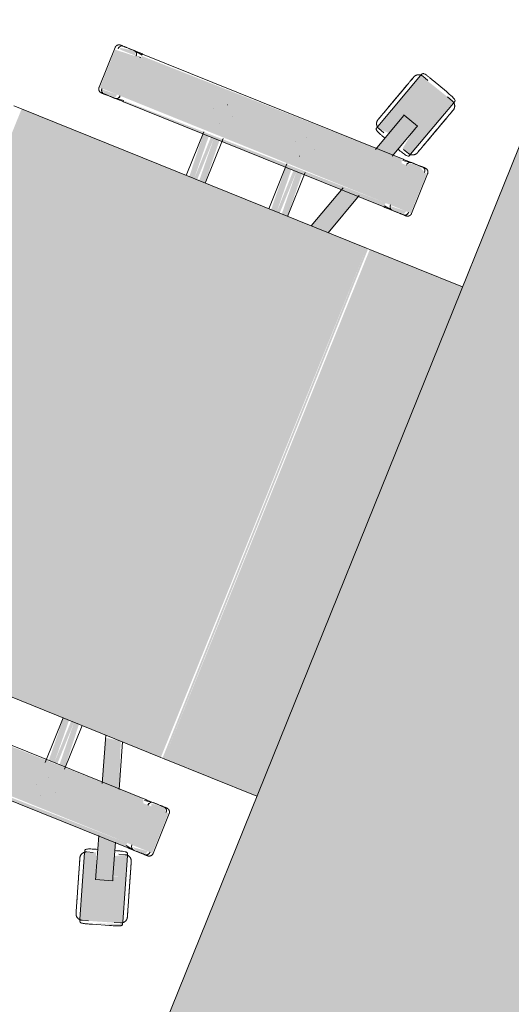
# Model space of a CAD drawing. Header units: millimetres. Extents: x -526411 to -400573, y 47353 to 130199.
# Tile 18 of 256: x -495080 to -494716, y 67428 to 68157. Entities that reach past the tile are written whole.
import ezdxf

# ---------------------------------------------------------------- set-up
doc = ezdxf.new("R2010")
doc.units = ezdxf.units.MM
doc.layers.add('I-FURN', color=30, linetype='Continuous', lineweight=18)

# ---------------------------------------------------------------- blocks, each defined once
blk = doc.blocks.new('80_KA_BT8_bibliotheektafel 8P - Type 1-227600-3e Verdieping - Percelen telling LI')
at = {"layer": 'I-FURN'}
blk.add_hatch(color=122, dxfattribs=at).paths.add_polyline_path([(1.64, 993.8), (5101.64, 993.8), (5101.64, 1893.8), (1.64, 1893.8), (1.64, 1501.89)], flags=0)
blk.add_line((5101.64, 1893.8), (1.64, 1893.8), dxfattribs=at)
blk = doc.blocks.new('82_3B_bureaustoel - directie vierkant - 82_3B_bureaustoel - directie vierkant-V25-3e Verdieping - Percelen telling LI')
at = {"layer": 'I-FURN'}
for points in [[(-203.2, -103.38), (203.2, -103.38), (203.2, 171.84), (-203.2, 171.84), (-203.2, -90.62)], [(239.51, 104), (271.26, 104), (269.78, 124.06), (239.51, 124.06), (239.51, 110.35)], [(-274.44, -104), (-271.26, -104), (-273.51, 104), (-274.44, 102.72), (-274.44, -103.73)], [(-271.26, -104), (-239.51, -104), (-239.51, 104), (-271.26, 104), (-271.26, 77.71)], [(-239.51, -104), (-236.34, -102.72), (-237.93, 104), (-239.51, 104), (-239.51, 90.54)], [(236.34, -104), (239.51, -104), (237.27, 104), (236.34, 102.72), (236.34, -103.73)], [(239.51, -104), (271.26, -104), (271.26, 104), (239.51, 104), (239.51, -49.45)], [(271.26, 104), (271.87, 104.25), (271.26, 107.55)], [(271.26, -104), (274.44, -102.72), (272.85, 104), (271.26, 104), (271.26, -36.63)], [(203.2, 34.13), (236.34, 35.86), (236.34, 40.26), (203.2, 38.03), (203.2, 34.88)], [(203.2, 31.75), (236.34, 31.75), (236.34, 34.13), (203.2, 34.13)], [(203.2, 25.62), (236.34, 27.34), (236.34, 31.75), (203.2, 30.11), (203.2, 25.97)], [(-236.34, -31.75), (-203.2, -30.11), (-203.2, -25.62), (-236.34, -27.34), (-236.34, -30.2)], [(203.2, -31.75), (236.34, -30.02), (236.34, -25.62), (203.2, -27.26), (203.2, -31)], [(-236.34, -34.13), (-203.2, -34.13), (-203.2, -31.75), (-236.34, -31.75)], [(-236.34, -40.26), (-203.2, -38.03), (-203.2, -34.13), (-236.34, -35.86), (-236.34, -39.68)], [(203.2, -34.13), (236.34, -34.13), (236.34, -31.75), (203.2, -31.75)], [(203.2, -40.26), (236.34, -38.62), (236.34, -34.13), (203.2, -35.77), (203.2, -39.91)], [(-301.17, -104.53), (-299.1, -103.86), (-305.03, -92.65)], [(-271.26, -124.06), (-239.51, -124.06), (-239.51, -104), (-271.26, -104), (-271.26, -120.38)], [(-203.2, -106.04), (203.2, -104.71), (203.2, -103.38), (-203.2, -104.71)], [(-203.2, -180), (203.2, -180), (203.2, -106.04), (-203.2, -106.04)], [(239.51, -124.06), (271.26, -124.06), (271.26, -104), (239.51, -104), (239.51, -121.03)], [(299.1, -103.86), (301.17, -104.53), (299.28, -103.31)]]:
    blk.add_hatch(color=122, dxfattribs=at).paths.add_polyline_path(points, flags=0)
h = blk.add_hatch(color=122, dxfattribs=at)
h.paths.add_polyline_path([(236.34, 110.7), (239.51, 110.35), (238.93, 121.82), (236.34, 119.1), (236.34, 115.41)], flags=0)
h.paths.add_polyline_path([(271.26, 107.82), (274.44, 110.74), (272.36, 121.35), (271.26, 120.38), (271.26, 108.21)], flags=0)
h = blk.add_hatch(color=122, dxfattribs=at)
h.paths.add_polyline_path([(-298.44, -103.65), (-274.44, -95.85), (-274.44, -82.49), (-302.36, -91.57)], flags=0)
h.paths.add_polyline_path([(-236.34, -83.47), (-203.2, -71.36), (-205.06, -59.95), (-236.34, -70.11), (-236.34, -74.69)], flags=0)
h = blk.add_hatch(color=122, dxfattribs=at)
h.paths.add_polyline_path([(203.2, -72.7), (236.34, -83.47), (236.34, -70.11), (203.2, -59.35), (203.2, -64.12)], flags=0)
h.paths.add_polyline_path([(274.44, -95.85), (298.44, -103.65), (302.19, -91.51), (274.44, -82.49), (274.44, -89.9)], flags=0)
h = blk.add_hatch(color=122, dxfattribs=at)
h.paths.add_polyline_path([(-329.82, -122.56), (-328.24, -123.34), (-335.7, -103.17)], flags=0)
h.paths.add_polyline_path([(-294.86, -112.5), (-279.21, -107.41), (-283.82, -98.9), (-298.44, -103.65)], flags=0)
h.paths.add_polyline_path([(-327.63, -123.15), (-294.86, -112.5), (-302.36, -91.57), (-286.45, -85.14), (-289.73, -77.45), (-337.44, -92.95)], flags=0)
h.paths.add_polyline_path([(-278.6, -107.21), (-277.78, -105.66), (-278.61, -107.17)], flags=0)
h.paths.add_polyline_path([(-285.03, -85.93), (-285.09, -84.59), (-285.39, -84.71)], flags=0)
h = blk.add_hatch(color=122, dxfattribs=at)
h.paths.add_polyline_path([(279.21, -107.41), (327.83, -122.55), (336.73, -92.72), (288.83, -77.81), (288.28, -86.99), (301.93, -92.9), (296.79, -103.11), (281.45, -100.53), (280.28, -104.12)], flags=0)
h.paths.add_polyline_path([(284.43, -85.74), (286, -83.95), (284.5, -85.51)], flags=0)
h = blk.add_hatch(color=122, dxfattribs=at)
h.paths.add_polyline_path([(-274.44, -119.44), (-271.26, -120.38), (-272.62, -109.06), (-274.44, -112.52), (-274.44, -117.97)], flags=0)
h.paths.add_polyline_path([(-239.51, -122.36), (-236.34, -119.1), (-237.57, -109.56), (-239.51, -110.35), (-239.51, -120.38)], flags=0)
h = blk.add_hatch(color=122, dxfattribs=at)
h.paths.add_polyline_path([(236.34, -119.44), (239.51, -120.38), (238.76, -108.47), (236.34, -110.7), (236.34, -116.2)], flags=0)
h.paths.add_polyline_path([(271.26, -122.36), (274.44, -116.32), (273.71, -110.07), (271.26, -108.21), (271.26, -120.38)], flags=0)
for p, q in [((203.2, 178.18), (203.2, 171.84)), ((-203.2, -103.38), (-203.2, 171.84)), ((203.2, 171.84), (203.2, -103.38)), ((271.26, 124.72), (239.51, 124.72)), ((236.34, 119.44), (236.34, 110.7)), ((274.44, 110.74), (274.44, 119.44)), ((236.34, 111.36), (236.34, 110.7)), ((237.34, 104), (236.37, 110.29)), ((274.41, 110.32), (273.43, 104)), ((274.44, 110.74), (274.44, 111.4)), ((-274.44, 104), (-274.44, -104)), ((-236.34, -104), (-236.34, 104)), ((236.34, 104), (236.34, -104)), ((274.44, -104), (274.44, 104)), ((237.93, 40.48), (203.2, 40.48)), ((256.52, 40.48), (256.56, 40.48)), ((247.85, 31.77), (247.85, 31.75)), ((262.93, 31.77), (262.93, 31.81)), ((203.2, 25.4), (238.69, 25.4)), ((256.56, 25.4), (256.51, 25.4)), ((-256.56, -25.4), (-256.51, -25.4)), ((-203.2, -25.4), (-238.69, -25.4)), ((239, -25.4), (203.2, -25.4)), ((256.52, -25.4), (256.56, -25.4)), ((-262.93, -31.77), (-262.93, -31.81)), ((-247.85, -31.77), (-247.85, -31.75)), ((247.85, -31.77), (247.85, -31.81)), ((262.93, -31.77), (262.93, -31.75)), ((-256.52, -40.48), (-256.56, -40.48)), ((-237.93, -40.48), (-203.2, -40.48)), ((203.2, -40.48), (238.16, -40.48)), ((256.56, -40.48), (256.51, -40.48)), ((-237.27, -70.42), (-203.2, -59.35)), ((203.2, -59.35), (238.05, -70.67)), ((-203.2, -72.7), (-236.76, -83.61)), ((237.33, -83.79), (203.2, -72.7)), ((-336.73, -92.72), (-289.73, -77.45)), ((-289.73, -77.45), (-288.41, -77.02)), ((-287.2, -83.3), (-288.67, -78.77)), ((288.67, -78.77), (287.2, -83.3)), ((288.41, -77.02), (289.73, -77.45)), ((289.73, -77.45), (336.73, -92.72)), ((-302.36, -91.57), (-273.96, -82.34)), ((273.51, -82.19), (302.36, -91.57)), ((-338.05, -93.15), (-336.73, -92.72)), ((-336.82, -94.42), (-335.35, -98.95)), ((-305.1, -92.45), (-303.02, -91.78)), ((-305.1, -92.46), (-301.17, -104.53)), ((-303.02, -91.78), (-302.81, -91.71)), ((-302.53, -91.62), (-302.36, -91.57)), ((301.17, -104.53), (305.1, -92.46)), ((302.36, -91.57), (303.02, -91.78)), ((303.02, -91.78), (305.1, -92.45)), ((335.35, -98.95), (336.82, -94.42)), ((336.73, -92.72), (338.05, -93.15)), ((-273.99, -95.7), (-298.44, -103.65)), ((-279.84, -105.95), (-281.31, -101.42)), ((298.44, -103.65), (273.51, -95.55)), ((281.31, -101.42), (279.84, -105.95)), ((-336.71, -102.73), (-332.79, -114.81)), ((-336.71, -102.73), (-332.79, -114.81)), ((-279.92, -107.64), (-326.92, -122.92)), ((-299.1, -103.86), (-301.17, -104.53)), ((-298.44, -103.65), (-299.1, -103.86)), ((-278.6, -107.21), (-279.92, -107.64)), ((-274.41, -110.32), (-273.43, -104)), ((-236.37, -110.29), (-237.34, -104)), ((-203.2, -106.04), (-203.2, -103.38)), ((-203.2, -180), (-203.2, -106.04)), ((203.2, -103.38), (203.2, -106.04)), ((203.2, -106.04), (203.2, -180)), ((236.37, -110.29), (237.34, -104)), ((273.43, -104), (274.41, -110.32)), ((279.92, -107.64), (278.6, -107.21)), ((326.92, -122.92), (279.92, -107.64)), ((299.1, -103.86), (298.44, -103.65)), ((301.17, -104.53), (299.1, -103.86)), ((332.79, -114.81), (336.71, -102.73)), ((332.79, -114.81), (336.71, -102.73)), ((-274.44, -110.74), (-274.44, -119.44)), ((-274.44, -110.74), (-274.44, -111.4)), ((-236.34, -119.44), (-236.34, -110.7)), ((-236.34, -111.36), (-236.34, -110.7)), ((236.34, -110.7), (236.34, -119.44)), ((236.34, -110.7), (236.34, -111.36)), ((274.44, -119.44), (274.44, -110.74)), ((274.44, -111.4), (274.44, -110.74)), ((-329.46, -117.06), (-327.99, -121.59)), ((-326.92, -122.92), (-328.24, -123.34)), ((328.24, -123.34), (326.92, -122.92)), ((327.99, -121.59), (329.46, -117.06)), ((-271.26, -124.72), (-239.51, -124.72)), ((239.51, -124.72), (271.26, -124.72))]:
    blk.add_line(p, q, dxfattribs=at)
at = {"layer": 'I-FURN', "flags": 128}
for points in [[(236.34, 121.54), (236.34, 121.67), (236.35, 121.8), (236.36, 121.92), (236.38, 122.05), (236.4, 122.17), (236.43, 122.3), (236.46, 122.42), (236.5, 122.54), (236.54, 122.66), (236.59, 122.78), (236.64, 122.9), (236.7, 123.01), (236.76, 123.12), (236.82, 123.23), (236.89, 123.34), (236.97, 123.44), (237.05, 123.54), (237.13, 123.64), (237.21, 123.73), (237.3, 123.82), (237.39, 123.91), (237.49, 123.99), (237.59, 124.07), (237.69, 124.14), (237.8, 124.22), (237.91, 124.28), (238.02, 124.34), (238.13, 124.4), (238.25, 124.45), (238.36, 124.5), (238.48, 124.55), (238.6, 124.59), (238.73, 124.62), (238.85, 124.65), (238.97, 124.67), (239.1, 124.69), (239.23, 124.71), (239.35, 124.71), (239.48, 124.72), (239.51, 124.72)], [(271.26, 124.72), (271.39, 124.72), (271.52, 124.71), (271.64, 124.7), (271.77, 124.68), (271.89, 124.66), (272.02, 124.63), (272.14, 124.6), (272.26, 124.56), (272.38, 124.52), (272.5, 124.47), (272.62, 124.42), (272.73, 124.36), (272.84, 124.3), (272.95, 124.23), (273.06, 124.16), (273.16, 124.09), (273.26, 124.01), (273.36, 123.93), (273.45, 123.85), (273.54, 123.76), (273.63, 123.66), (273.71, 123.57), (273.79, 123.47), (273.86, 123.36), (273.94, 123.26), (274, 123.15), (274.06, 123.04), (274.12, 122.93), (274.17, 122.81), (274.22, 122.69), (274.27, 122.58), (274.31, 122.45), (274.34, 122.33), (274.37, 122.21), (274.39, 122.08), (274.41, 121.96), (274.43, 121.83), (274.43, 121.71), (274.44, 121.58), (274.44, 121.54)], [(236.34, 120.11), (236.34, 120.37), (236.34, 120.61), (236.34, 120.83), (236.34, 121.01), (236.34, 121.17), (236.34, 121.3), (236.34, 121.4), (236.34, 121.48), (236.34, 121.52), (236.34, 121.54)], [(236.34, 121.54), (236.34, 121.53), (236.34, 121.49), (236.34, 121.42), (236.34, 121.32), (236.34, 121.19), (236.34, 121.04), (236.34, 120.86), (236.34, 120.65), (236.34, 120.42), (236.34, 120.16), (236.34, 119.87), (236.34, 119.56), (236.34, 119.23), (236.34, 118.86), (236.34, 118.48), (236.34, 118.07), (236.34, 117.64), (236.34, 117.19), (236.34, 116.72), (236.34, 116.22), (236.34, 115.71), (236.34, 115.18), (236.34, 114.63), (236.34, 114.06), (236.34, 113.48), (236.34, 112.88), (236.34, 112.27), (236.34, 111.64), (236.34, 111.01), (236.34, 110.36), (236.34, 109.7), (236.34, 109.03), (236.34, 108.36), (236.34, 107.67), (236.34, 106.98), (236.34, 106.29), (236.34, 105.59), (236.34, 104.89), (236.34, 104.19), (236.34, 104)], [(274.44, 104), (274.44, 104.7), (274.44, 105.4), (274.44, 106.1), (274.44, 106.8), (274.44, 107.49), (274.44, 108.17), (274.44, 108.85), (274.44, 109.52), (274.44, 110.18), (274.44, 110.83), (274.44, 111.47), (274.44, 112.1), (274.44, 112.72), (274.44, 113.32), (274.44, 113.91), (274.44, 114.48), (274.44, 115.03), (274.44, 115.57), (274.44, 116.09), (274.44, 116.59), (274.44, 117.06), (274.44, 117.52), (274.44, 117.96), (274.44, 118.37), (274.44, 118.76), (274.44, 119.13), (274.44, 119.47), (274.44, 119.79), (274.44, 120.08), (274.44, 120.35), (274.44, 120.59), (274.44, 120.81), (274.44, 121), (274.44, 121.16), (274.44, 121.29), (274.44, 121.39), (274.44, 121.47), (274.44, 121.52), (274.44, 121.54)], [(274.44, 121.54), (274.44, 121.53), (274.44, 121.49), (274.44, 121.42), (274.44, 121.32), (274.44, 121.19), (274.44, 121.04), (274.44, 120.86), (274.44, 120.65), (274.44, 120.42), (274.44, 120.16), (274.44, 120.11)], [(-314.22, -82.06), (-313.43, -81.81), (-312.65, -81.56), (-311.88, -81.3), (-311.1, -81.05), (-310.33, -80.8), (-309.57, -80.55), (-308.81, -80.31), (-308.07, -80.07), (-307.33, -79.83), (-306.6, -79.59), (-305.89, -79.36), (-305.19, -79.13), (-304.5, -78.91), (-303.83, -78.69), (-303.18, -78.48), (-302.54, -78.27), (-301.93, -78.07), (-301.33, -77.88), (-300.75, -77.69), (-300.19, -77.51), (-299.66, -77.34), (-299.15, -77.17), (-298.67, -77.01), (-298.2, -76.86), (-297.77, -76.72), (-297.36, -76.59), (-296.98, -76.46), (-296.62, -76.35), (-296.3, -76.24), (-296, -76.15), (-295.73, -76.06), (-295.49, -75.98), (-295.28, -75.91), (-295.1, -75.85), (-294.95, -75.81), (-294.84, -75.77), (-294.75, -75.74), (-294.7, -75.72), (-294.67, -75.71)], [(-294.67, -75.71), (-294.69, -75.72), (-294.73, -75.73), (-294.81, -75.76), (-294.92, -75.79), (-295.06, -75.84), (-295.23, -75.9), (-295.43, -75.96), (-295.66, -76.04), (-295.92, -76.12), (-296.21, -76.22), (-296.53, -76.32), (-296.88, -76.43), (-297.25, -76.55), (-297.66, -76.68), (-298.08, -76.82), (-298.54, -76.97), (-299.02, -77.13), (-299.52, -77.29), (-300.05, -77.46), (-300.6, -77.64), (-301.17, -77.83), (-301.76, -78.02), (-302.37, -78.22), (-303.01, -78.42), (-303.66, -78.63), (-304.32, -78.85), (-305, -79.07), (-305.7, -79.3), (-306.41, -79.53), (-307.13, -79.76), (-307.87, -80), (-308.61, -80.24), (-309.37, -80.49), (-310.13, -80.74), (-310.89, -80.99), (-311.67, -81.24), (-312.44, -81.49), (-313.22, -81.74), (-314, -82), (-314.22, -82.06)], [(-294.67, -75.71), (-294.49, -75.66), (-294.3, -75.61), (-294.12, -75.57), (-293.93, -75.54), (-293.74, -75.51), (-293.55, -75.49), (-293.36, -75.48), (-293.17, -75.48), (-292.98, -75.49), (-292.79, -75.5), (-292.6, -75.52), (-292.41, -75.55), (-292.23, -75.58), (-292.04, -75.62), (-291.86, -75.67), (-291.67, -75.73), (-291.49, -75.8), (-291.32, -75.87), (-291.14, -75.95), (-290.97, -76.03), (-290.81, -76.12), (-290.65, -76.22), (-290.49, -76.33), (-290.33, -76.44), (-290.18, -76.56), (-290.04, -76.68), (-289.9, -76.81), (-289.76, -76.95), (-289.63, -77.09), (-289.51, -77.23), (-289.39, -77.38), (-289.28, -77.53), (-289.18, -77.69), (-289.08, -77.86), (-288.99, -78.02), (-288.9, -78.19), (-288.82, -78.37), (-288.75, -78.54), (-288.69, -78.72), (-288.67, -78.77)], [(288.67, -78.77), (288.73, -78.59), (288.8, -78.41), (288.88, -78.24), (288.96, -78.07), (289.05, -77.9), (289.15, -77.74), (289.25, -77.58), (289.36, -77.42), (289.48, -77.27), (289.6, -77.12), (289.73, -76.98), (289.86, -76.85), (290, -76.72), (290.14, -76.59), (290.29, -76.47), (290.44, -76.36), (290.6, -76.25), (290.76, -76.15), (290.93, -76.06), (291.1, -75.97), (291.27, -75.89), (291.45, -75.81), (291.63, -75.75), (291.81, -75.69), (291.99, -75.64), (292.17, -75.59), (292.36, -75.55), (292.55, -75.53), (292.74, -75.5), (292.93, -75.49), (293.12, -75.48), (293.31, -75.48), (293.5, -75.49), (293.69, -75.51), (293.88, -75.53), (294.07, -75.56), (294.25, -75.6), (294.44, -75.64), (294.62, -75.7), (294.67, -75.71)], [(314.22, -82.06), (313.43, -81.81), (312.65, -81.56), (311.88, -81.3), (311.1, -81.05), (310.33, -80.8), (309.57, -80.55), (308.81, -80.31), (308.07, -80.07), (307.33, -79.83), (306.6, -79.59), (305.89, -79.36), (305.19, -79.13), (304.5, -78.91), (303.83, -78.69), (303.18, -78.48), (302.54, -78.27), (301.93, -78.07), (301.33, -77.88), (300.75, -77.69), (300.19, -77.51), (299.66, -77.34), (299.15, -77.17), (298.67, -77.01), (298.2, -76.86), (297.77, -76.72), (297.36, -76.59), (296.98, -76.46), (296.62, -76.35), (296.3, -76.24), (296, -76.15), (295.73, -76.06), (295.49, -75.98), (295.28, -75.91), (295.1, -75.85), (294.95, -75.81), (294.84, -75.77), (294.75, -75.74), (294.7, -75.72), (294.67, -75.71)], [(294.67, -75.71), (294.69, -75.72), (294.73, -75.73), (294.81, -75.76), (294.92, -75.79), (295.06, -75.84), (295.23, -75.9), (295.43, -75.96), (295.66, -76.04), (295.92, -76.12), (296.21, -76.22), (296.53, -76.32), (296.88, -76.43), (297.25, -76.55), (297.66, -76.68), (298.08, -76.82), (298.54, -76.97), (299.02, -77.13), (299.52, -77.29), (300.05, -77.46), (300.6, -77.64), (301.17, -77.83), (301.76, -78.02), (302.37, -78.22), (303.01, -78.42), (303.66, -78.63), (304.32, -78.85), (305, -79.07), (305.7, -79.3), (306.41, -79.53), (307.13, -79.76), (307.87, -80), (308.61, -80.24), (309.37, -80.49), (310.13, -80.74), (310.89, -80.99), (311.67, -81.24), (312.44, -81.49), (313.22, -81.74), (314, -82), (314.22, -82.06)], [(-314.22, -82.06), (-315, -82.32), (-315.78, -82.57), (-316.56, -82.82), (-317.33, -83.08), (-318.1, -83.33), (-318.86, -83.57), (-319.62, -83.82), (-320.36, -84.06), (-321.1, -84.3), (-321.83, -84.54), (-322.54, -84.77), (-323.24, -85), (-323.93, -85.22), (-324.6, -85.44), (-325.25, -85.65), (-325.89, -85.86), (-326.51, -86.06), (-327.1, -86.25), (-327.68, -86.44), (-328.24, -86.62), (-328.77, -86.79), (-329.28, -86.96), (-329.77, -87.12), (-330.23, -87.27), (-330.66, -87.41), (-331.07, -87.54), (-331.45, -87.67), (-331.81, -87.78), (-332.14, -87.89), (-332.43, -87.98), (-332.7, -88.07), (-332.94, -88.15), (-333.15, -88.22), (-333.33, -88.27), (-333.48, -88.32), (-333.59, -88.36), (-333.68, -88.39), (-333.74, -88.41), (-333.76, -88.41)], [(-333.76, -88.42), (-333.75, -88.41), (-333.7, -88.4), (-333.62, -88.37), (-333.51, -88.33), (-333.37, -88.29), (-333.2, -88.23), (-333, -88.17), (-332.77, -88.09), (-332.51, -88.01), (-332.22, -87.91), (-331.9, -87.81), (-331.55, -87.7), (-331.18, -87.58), (-330.78, -87.45), (-330.35, -87.31), (-329.89, -87.16), (-329.41, -87), (-328.91, -86.84), (-328.38, -86.67), (-327.83, -86.49), (-327.26, -86.3), (-326.67, -86.11), (-326.06, -85.91), (-325.43, -85.71), (-324.78, -85.5), (-324.11, -85.28), (-323.43, -85.06), (-322.73, -84.83), (-322.02, -84.6), (-321.3, -84.37), (-320.56, -84.13), (-319.82, -83.89), (-319.07, -83.64), (-318.31, -83.39), (-317.54, -83.14), (-316.77, -82.89), (-315.99, -82.64), (-315.21, -82.39), (-314.43, -82.13), (-314.22, -82.06)], [(314.22, -82.06), (315, -82.32), (315.78, -82.57), (316.56, -82.82), (317.33, -83.08), (318.1, -83.33), (318.86, -83.57), (319.62, -83.82), (320.36, -84.06), (321.1, -84.3), (321.83, -84.54), (322.54, -84.77), (323.24, -85), (323.93, -85.22), (324.6, -85.44), (325.25, -85.65), (325.89, -85.86), (326.51, -86.06), (327.1, -86.25), (327.68, -86.44), (328.24, -86.62), (328.77, -86.79), (329.28, -86.96), (329.77, -87.12), (330.23, -87.27), (330.66, -87.41), (331.07, -87.54), (331.45, -87.67), (331.81, -87.78), (332.14, -87.89), (332.43, -87.98), (332.7, -88.07), (332.94, -88.15), (333.15, -88.22), (333.33, -88.27), (333.48, -88.32), (333.59, -88.36), (333.68, -88.39), (333.74, -88.41), (333.76, -88.41)], [(333.76, -88.42), (333.75, -88.41), (333.7, -88.4), (333.62, -88.37), (333.51, -88.33), (333.37, -88.29), (333.2, -88.23), (333, -88.17), (332.77, -88.09), (332.51, -88.01), (332.22, -87.91), (331.9, -87.81), (331.55, -87.7), (331.18, -87.58), (330.78, -87.45), (330.35, -87.31), (329.89, -87.16), (329.41, -87), (328.91, -86.84), (328.38, -86.67), (327.83, -86.49), (327.26, -86.3), (326.67, -86.11), (326.06, -85.91), (325.43, -85.71), (324.78, -85.5), (324.11, -85.28), (323.43, -85.06), (322.73, -84.83), (322.02, -84.6), (321.3, -84.37), (320.56, -84.13), (319.82, -83.89), (319.07, -83.64), (318.31, -83.39), (317.54, -83.14), (316.77, -82.89), (315.99, -82.64), (315.21, -82.39), (314.43, -82.13), (314.22, -82.06)], [(-336.82, -94.42), (-336.87, -94.23), (-336.92, -94.05), (-336.96, -93.86), (-337, -93.68), (-337.02, -93.49), (-337.04, -93.3), (-337.05, -93.11), (-337.05, -92.92), (-337.05, -92.73), (-337.03, -92.54), (-337.01, -92.35), (-336.99, -92.16), (-336.95, -91.97), (-336.91, -91.79), (-336.86, -91.6), (-336.8, -91.42), (-336.74, -91.24), (-336.67, -91.06), (-336.59, -90.89), (-336.5, -90.72), (-336.41, -90.55), (-336.31, -90.39), (-336.2, -90.23), (-336.09, -90.08), (-335.98, -89.93), (-335.85, -89.78), (-335.72, -89.64), (-335.59, -89.51), (-335.45, -89.38), (-335.3, -89.26), (-335.15, -89.14), (-335, -89.03), (-334.84, -88.92), (-334.68, -88.82), (-334.51, -88.73), (-334.34, -88.65), (-334.17, -88.57), (-333.99, -88.5), (-333.81, -88.43), (-333.76, -88.42)], [(333.76, -88.42), (333.94, -88.48), (334.12, -88.55), (334.29, -88.62), (334.46, -88.71), (334.63, -88.8), (334.8, -88.9), (334.96, -89), (335.11, -89.11), (335.26, -89.22), (335.41, -89.35), (335.55, -89.47), (335.69, -89.61), (335.82, -89.75), (335.94, -89.89), (336.06, -90.04), (336.18, -90.19), (336.28, -90.35), (336.38, -90.51), (336.48, -90.68), (336.56, -90.84), (336.65, -91.02), (336.72, -91.19), (336.79, -91.37), (336.84, -91.55), (336.9, -91.74), (336.94, -91.92), (336.98, -92.11), (337.01, -92.3), (337.03, -92.49), (337.04, -92.68), (337.05, -92.87), (337.05, -93.06), (337.04, -93.25), (337.03, -93.44), (337, -93.63), (336.97, -93.81), (336.93, -94), (336.89, -94.18), (336.83, -94.37), (336.82, -94.42)], [(-279.84, -105.95), (-279.78, -106.13), (-279.74, -106.31), (-279.7, -106.5), (-279.66, -106.69), (-279.64, -106.88), (-279.62, -107.07), (-279.61, -107.26), (-279.61, -107.45), (-279.61, -107.64), (-279.62, -107.83), (-279.64, -108.02), (-279.67, -108.21), (-279.71, -108.39), (-279.75, -108.58), (-279.8, -108.76), (-279.86, -108.94), (-279.92, -109.12), (-279.99, -109.3), (-280.07, -109.47), (-280.16, -109.64), (-280.25, -109.81), (-280.35, -109.97), (-280.45, -110.13), (-280.56, -110.29), (-280.68, -110.44), (-280.81, -110.58), (-280.94, -110.72), (-281.07, -110.86), (-281.21, -110.98), (-281.36, -111.11), (-281.51, -111.23), (-281.66, -111.34), (-281.82, -111.44), (-281.98, -111.54), (-282.15, -111.63), (-282.32, -111.72), (-282.49, -111.8), (-282.67, -111.87), (-282.85, -111.93), (-282.9, -111.95)], [(-274.44, -104), (-274.44, -104.7), (-274.44, -105.4), (-274.44, -106.1), (-274.44, -106.8), (-274.44, -107.49), (-274.44, -108.17), (-274.44, -108.85), (-274.44, -109.52), (-274.44, -110.18), (-274.44, -110.83), (-274.44, -111.47), (-274.44, -112.1), (-274.44, -112.72), (-274.44, -113.32), (-274.44, -113.91), (-274.44, -114.48), (-274.44, -115.03), (-274.44, -115.57), (-274.44, -116.09), (-274.44, -116.59), (-274.44, -117.06), (-274.44, -117.52), (-274.44, -117.96), (-274.44, -118.37), (-274.44, -118.76), (-274.44, -119.13), (-274.44, -119.47), (-274.44, -119.79), (-274.44, -120.08), (-274.44, -120.35), (-274.44, -120.59), (-274.44, -120.81), (-274.44, -121), (-274.44, -121.16), (-274.44, -121.29), (-274.44, -121.39), (-274.44, -121.47), (-274.44, -121.52), (-274.44, -121.54)], [(-236.34, -121.54), (-236.34, -121.53), (-236.34, -121.49), (-236.34, -121.42), (-236.34, -121.32), (-236.34, -121.19), (-236.34, -121.04), (-236.34, -120.86), (-236.34, -120.65), (-236.34, -120.42), (-236.34, -120.16), (-236.34, -119.87), (-236.34, -119.56), (-236.34, -119.23), (-236.34, -118.86), (-236.34, -118.48), (-236.34, -118.07), (-236.34, -117.64), (-236.34, -117.19), (-236.34, -116.72), (-236.34, -116.22), (-236.34, -115.71), (-236.34, -115.18), (-236.34, -114.63), (-236.34, -114.06), (-236.34, -113.48), (-236.34, -112.88), (-236.34, -112.27), (-236.34, -111.64), (-236.34, -111.01), (-236.34, -110.36), (-236.34, -109.7), (-236.34, -109.03), (-236.34, -108.36), (-236.34, -107.67), (-236.34, -106.98), (-236.34, -106.29), (-236.34, -105.59), (-236.34, -104.89), (-236.34, -104.19), (-236.34, -104)], [(236.34, -104), (236.34, -104.7), (236.34, -105.4), (236.34, -106.1), (236.34, -106.8), (236.34, -107.49), (236.34, -108.17), (236.34, -108.85), (236.34, -109.52), (236.34, -110.18), (236.34, -110.83), (236.34, -111.47), (236.34, -112.1), (236.34, -112.72), (236.34, -113.32), (236.34, -113.91), (236.34, -114.48), (236.34, -115.03), (236.34, -115.57), (236.34, -116.09), (236.34, -116.59), (236.34, -117.06), (236.34, -117.52), (236.34, -117.96), (236.34, -118.37), (236.34, -118.76), (236.34, -119.13), (236.34, -119.47), (236.34, -119.79), (236.34, -120.08), (236.34, -120.35), (236.34, -120.59), (236.34, -120.81), (236.34, -121), (236.34, -121.16), (236.34, -121.29), (236.34, -121.39), (236.34, -121.47), (236.34, -121.52), (236.34, -121.54)], [(274.44, -121.54), (274.44, -121.53), (274.44, -121.49), (274.44, -121.42), (274.44, -121.32), (274.44, -121.19), (274.44, -121.04), (274.44, -120.86), (274.44, -120.65), (274.44, -120.42), (274.44, -120.16), (274.44, -119.87), (274.44, -119.56), (274.44, -119.23), (274.44, -118.86), (274.44, -118.48), (274.44, -118.07), (274.44, -117.64), (274.44, -117.19), (274.44, -116.72), (274.44, -116.22), (274.44, -115.71), (274.44, -115.18), (274.44, -114.63), (274.44, -114.06), (274.44, -113.48), (274.44, -112.88), (274.44, -112.27), (274.44, -111.64), (274.44, -111.01), (274.44, -110.36), (274.44, -109.7), (274.44, -109.03), (274.44, -108.36), (274.44, -107.67), (274.44, -106.98), (274.44, -106.29), (274.44, -105.59), (274.44, -104.89), (274.44, -104.19), (274.44, -104)], [(282.9, -111.95), (282.72, -111.89), (282.54, -111.82), (282.36, -111.74), (282.19, -111.66), (282.03, -111.57), (281.86, -111.47), (281.7, -111.37), (281.55, -111.26), (281.4, -111.14), (281.25, -111.02), (281.11, -110.89), (280.97, -110.76), (280.84, -110.62), (280.72, -110.48), (280.6, -110.33), (280.48, -110.17), (280.38, -110.02), (280.28, -109.85), (280.18, -109.69), (280.09, -109.52), (280.01, -109.35), (279.94, -109.17), (279.87, -108.99), (279.81, -108.81), (279.76, -108.63), (279.72, -108.44), (279.68, -108.26), (279.65, -108.07), (279.63, -107.88), (279.61, -107.69), (279.61, -107.5), (279.61, -107.31), (279.62, -107.12), (279.63, -106.93), (279.65, -106.74), (279.69, -106.55), (279.72, -106.36), (279.77, -106.18), (279.82, -106), (279.84, -105.95)], [(-302.44, -118.3), (-301.66, -118.05), (-300.88, -117.79), (-300.1, -117.54), (-299.33, -117.29), (-298.56, -117.04), (-297.8, -116.79), (-297.04, -116.54), (-296.29, -116.3), (-295.56, -116.06), (-294.83, -115.83), (-294.12, -115.59), (-293.42, -115.37), (-292.73, -115.14), (-292.06, -114.93), (-291.41, -114.71), (-290.77, -114.51), (-290.15, -114.31), (-289.55, -114.11), (-288.98, -113.92), (-288.42, -113.74), (-287.89, -113.57), (-287.38, -113.41), (-286.89, -113.25), (-286.43, -113.1), (-286, -112.96), (-285.59, -112.82), (-285.2, -112.7), (-284.85, -112.58), (-284.52, -112.48), (-284.22, -112.38), (-283.96, -112.29), (-283.72, -112.22), (-283.51, -112.15), (-283.33, -112.09), (-283.18, -112.04), (-283.06, -112), (-282.98, -111.98), (-282.92, -111.96), (-282.9, -111.95)], [(-282.9, -111.95), (-282.91, -111.95), (-282.96, -111.97), (-283.04, -111.99), (-283.15, -112.03), (-283.29, -112.08), (-283.46, -112.13), (-283.66, -112.2), (-283.89, -112.27), (-284.15, -112.36), (-284.44, -112.45), (-284.76, -112.55), (-285.11, -112.67), (-285.48, -112.79), (-285.88, -112.92), (-286.31, -113.06), (-286.76, -113.21), (-287.24, -113.36), (-287.75, -113.53), (-288.27, -113.7), (-288.82, -113.88), (-289.4, -114.06), (-289.99, -114.25), (-290.6, -114.45), (-291.23, -114.66), (-291.88, -114.87), (-292.55, -115.08), (-293.23, -115.31), (-293.93, -115.53), (-294.64, -115.76), (-295.36, -116), (-296.09, -116.24), (-296.84, -116.48), (-297.59, -116.72), (-298.35, -116.97), (-299.12, -117.22), (-299.89, -117.47), (-300.67, -117.72), (-301.45, -117.98), (-302.23, -118.23), (-302.44, -118.3)], [(302.44, -118.3), (301.66, -118.05), (300.88, -117.79), (300.1, -117.54), (299.33, -117.29), (298.56, -117.04), (297.8, -116.79), (297.04, -116.54), (296.29, -116.3), (295.56, -116.06), (294.83, -115.83), (294.12, -115.59), (293.42, -115.37), (292.73, -115.14), (292.06, -114.93), (291.41, -114.71), (290.77, -114.51), (290.15, -114.31), (289.55, -114.11), (288.98, -113.92), (288.42, -113.74), (287.89, -113.57), (287.38, -113.41), (286.89, -113.25), (286.43, -113.1), (286, -112.96), (285.59, -112.82), (285.2, -112.7), (284.85, -112.58), (284.52, -112.48), (284.22, -112.38), (283.96, -112.29), (283.72, -112.22), (283.51, -112.15), (283.33, -112.09), (283.18, -112.04), (283.06, -112), (282.98, -111.98), (282.92, -111.96), (282.9, -111.95)], [(282.9, -111.95), (282.91, -111.95), (282.96, -111.97), (283.04, -111.99), (283.15, -112.03), (283.29, -112.08), (283.46, -112.13), (283.66, -112.2), (283.89, -112.27), (284.15, -112.36), (284.44, -112.45), (284.76, -112.55), (285.11, -112.67), (285.48, -112.79), (285.88, -112.92), (286.31, -113.06), (286.76, -113.21), (287.24, -113.36), (287.75, -113.53), (288.27, -113.7), (288.82, -113.88), (289.4, -114.06), (289.99, -114.25), (290.6, -114.45), (291.23, -114.66), (291.88, -114.87), (292.55, -115.08), (293.23, -115.31), (293.93, -115.53), (294.64, -115.76), (295.36, -116), (296.09, -116.24), (296.84, -116.48), (297.59, -116.72), (298.35, -116.97), (299.12, -117.22), (299.89, -117.47), (300.67, -117.72), (301.45, -117.98), (302.23, -118.23), (302.44, -118.3)], [(-321.99, -124.65), (-322.17, -124.71), (-322.35, -124.75), (-322.54, -124.79), (-322.73, -124.83), (-322.92, -124.85), (-323.11, -124.87), (-323.3, -124.88), (-323.49, -124.88), (-323.68, -124.88), (-323.87, -124.87), (-324.06, -124.85), (-324.25, -124.82), (-324.43, -124.78), (-324.62, -124.74), (-324.8, -124.69), (-324.98, -124.63), (-325.16, -124.57), (-325.34, -124.5), (-325.51, -124.42), (-325.68, -124.33), (-325.85, -124.24), (-326.01, -124.14), (-326.17, -124.04), (-326.33, -123.92), (-326.48, -123.81), (-326.62, -123.68), (-326.76, -123.55), (-326.9, -123.42), (-327.02, -123.28), (-327.15, -123.13), (-327.27, -122.98), (-327.38, -122.83), (-327.48, -122.67), (-327.58, -122.51), (-327.67, -122.34), (-327.76, -122.17), (-327.84, -122), (-327.91, -121.82), (-327.97, -121.64), (-327.99, -121.59)], [(-302.44, -118.3), (-303.22, -118.55), (-304, -118.81), (-304.78, -119.06), (-305.56, -119.31), (-306.33, -119.56), (-307.09, -119.81), (-307.84, -120.05), (-308.59, -120.3), (-309.33, -120.54), (-310.05, -120.77), (-310.77, -121), (-311.47, -121.23), (-312.15, -121.46), (-312.82, -121.67), (-313.48, -121.89), (-314.11, -122.09), (-314.73, -122.29), (-315.33, -122.49), (-315.91, -122.68), (-316.46, -122.86), (-317, -123.03), (-317.51, -123.19), (-317.99, -123.35), (-318.45, -123.5), (-318.89, -123.64), (-319.3, -123.78), (-319.68, -123.9), (-320.04, -124.02), (-320.36, -124.12), (-320.66, -124.22), (-320.93, -124.31), (-321.17, -124.38), (-321.38, -124.45), (-321.56, -124.51), (-321.7, -124.56), (-321.82, -124.6), (-321.91, -124.62), (-321.96, -124.64), (-321.99, -124.65)], [(-321.99, -124.65), (-321.97, -124.65), (-321.93, -124.63), (-321.85, -124.6), (-321.74, -124.57), (-321.6, -124.52), (-321.43, -124.47), (-321.23, -124.4), (-321, -124.33), (-320.74, -124.24), (-320.45, -124.15), (-320.13, -124.05), (-319.78, -123.93), (-319.4, -123.81), (-319, -123.68), (-318.57, -123.54), (-318.12, -123.39), (-317.64, -123.24), (-317.14, -123.07), (-316.61, -122.9), (-316.06, -122.72), (-315.49, -122.54), (-314.9, -122.35), (-314.28, -122.15), (-313.65, -121.94), (-313, -121.73), (-312.34, -121.51), (-311.65, -121.29), (-310.96, -121.07), (-310.25, -120.84), (-309.52, -120.6), (-308.79, -120.36), (-308.05, -120.12), (-307.29, -119.88), (-306.53, -119.63), (-305.76, -119.38), (-304.99, -119.13), (-304.21, -118.88), (-303.43, -118.62), (-302.65, -118.37), (-302.44, -118.3)], [(-274.44, -121.54), (-274.44, -121.53), (-274.44, -121.49), (-274.44, -121.42), (-274.44, -121.32), (-274.44, -121.19), (-274.44, -121.04), (-274.44, -120.86), (-274.44, -120.65), (-274.44, -120.42), (-274.44, -120.16), (-274.44, -120.11)], [(-271.26, -124.72), (-271.39, -124.72), (-271.52, -124.71), (-271.64, -124.7), (-271.77, -124.68), (-271.89, -124.66), (-272.02, -124.63), (-272.14, -124.6), (-272.26, -124.56), (-272.38, -124.52), (-272.5, -124.47), (-272.62, -124.42), (-272.73, -124.36), (-272.84, -124.3), (-272.95, -124.23), (-273.06, -124.16), (-273.16, -124.09), (-273.26, -124.01), (-273.36, -123.93), (-273.45, -123.85), (-273.54, -123.76), (-273.63, -123.66), (-273.71, -123.57), (-273.79, -123.47), (-273.86, -123.36), (-273.94, -123.26), (-274, -123.15), (-274.06, -123.04), (-274.12, -122.93), (-274.17, -122.81), (-274.22, -122.69), (-274.27, -122.58), (-274.31, -122.45), (-274.34, -122.33), (-274.37, -122.21), (-274.39, -122.08), (-274.41, -121.96), (-274.43, -121.83), (-274.43, -121.71), (-274.44, -121.58), (-274.44, -121.54)], [(-236.34, -121.54), (-236.34, -121.67), (-236.35, -121.8), (-236.36, -121.92), (-236.38, -122.05), (-236.4, -122.17), (-236.43, -122.3), (-236.46, -122.42), (-236.5, -122.54), (-236.54, -122.66), (-236.59, -122.78), (-236.64, -122.9), (-236.7, -123.01), (-236.76, -123.12), (-236.82, -123.23), (-236.89, -123.34), (-236.97, -123.44), (-237.05, -123.54), (-237.13, -123.64), (-237.21, -123.73), (-237.3, -123.82), (-237.39, -123.91), (-237.49, -123.99), (-237.59, -124.07), (-237.69, -124.14), (-237.8, -124.22), (-237.91, -124.28), (-238.02, -124.34), (-238.13, -124.4), (-238.25, -124.45), (-238.36, -124.5), (-238.48, -124.55), (-238.6, -124.59), (-238.73, -124.62), (-238.85, -124.65), (-238.97, -124.67), (-239.1, -124.69), (-239.23, -124.71), (-239.35, -124.71), (-239.48, -124.72), (-239.51, -124.72)], [(-236.34, -120.11), (-236.34, -120.37), (-236.34, -120.61), (-236.34, -120.83), (-236.34, -121.01), (-236.34, -121.17), (-236.34, -121.3), (-236.34, -121.4), (-236.34, -121.48), (-236.34, -121.52), (-236.34, -121.54)], [(236.34, -121.54), (236.34, -121.53), (236.34, -121.49), (236.34, -121.42), (236.34, -121.32), (236.34, -121.19), (236.34, -121.04), (236.34, -120.86), (236.34, -120.65), (236.34, -120.42), (236.34, -120.16), (236.34, -120.11)], [(239.51, -124.72), (239.39, -124.72), (239.26, -124.71), (239.13, -124.7), (239.01, -124.68), (238.88, -124.66), (238.76, -124.63), (238.64, -124.6), (238.52, -124.56), (238.4, -124.52), (238.28, -124.47), (238.16, -124.42), (238.05, -124.36), (237.94, -124.3), (237.83, -124.23), (237.72, -124.16), (237.62, -124.09), (237.52, -124.01), (237.42, -123.93), (237.33, -123.85), (237.24, -123.76), (237.15, -123.66), (237.07, -123.57), (236.99, -123.47), (236.91, -123.36), (236.84, -123.26), (236.78, -123.15), (236.71, -123.04), (236.66, -122.93), (236.6, -122.81), (236.55, -122.69), (236.51, -122.58), (236.47, -122.45), (236.44, -122.33), (236.41, -122.21), (236.39, -122.08), (236.37, -121.96), (236.35, -121.83), (236.34, -121.71), (236.34, -121.58), (236.34, -121.54)], [(274.44, -121.54), (274.44, -121.67), (274.43, -121.8), (274.42, -121.92), (274.4, -122.05), (274.38, -122.17), (274.35, -122.3), (274.32, -122.42), (274.28, -122.54), (274.24, -122.66), (274.19, -122.78), (274.14, -122.9), (274.08, -123.01), (274.02, -123.12), (273.95, -123.23), (273.88, -123.34), (273.81, -123.44), (273.73, -123.54), (273.65, -123.64), (273.57, -123.73), (273.48, -123.82), (273.38, -123.91), (273.29, -123.99), (273.19, -124.07), (273.08, -124.14), (272.98, -124.22), (272.87, -124.28), (272.76, -124.34), (272.65, -124.4), (272.53, -124.45), (272.41, -124.5), (272.3, -124.55), (272.17, -124.59), (272.05, -124.62), (271.93, -124.65), (271.8, -124.67), (271.68, -124.69), (271.55, -124.71), (271.43, -124.71), (271.3, -124.72), (271.26, -124.72)], [(274.44, -120.11), (274.44, -120.37), (274.44, -120.61), (274.44, -120.83), (274.44, -121.01), (274.44, -121.17), (274.44, -121.3), (274.44, -121.4), (274.44, -121.48), (274.44, -121.52), (274.44, -121.54)], [(302.44, -118.3), (303.22, -118.55), (304, -118.81), (304.78, -119.06), (305.56, -119.31), (306.33, -119.56), (307.09, -119.81), (307.84, -120.05), (308.59, -120.3), (309.33, -120.54), (310.05, -120.77), (310.77, -121), (311.47, -121.23), (312.15, -121.46), (312.82, -121.67), (313.48, -121.89), (314.11, -122.09), (314.73, -122.29), (315.33, -122.49), (315.91, -122.68), (316.46, -122.86), (317, -123.03), (317.51, -123.19), (317.99, -123.35), (318.45, -123.5), (318.89, -123.64), (319.3, -123.78), (319.68, -123.9), (320.04, -124.02), (320.36, -124.12), (320.66, -124.22), (320.93, -124.31), (321.17, -124.38), (321.38, -124.45), (321.56, -124.51), (321.7, -124.56), (321.82, -124.6), (321.91, -124.62), (321.96, -124.64), (321.99, -124.65)], [(321.99, -124.65), (321.97, -124.65), (321.93, -124.63), (321.85, -124.6), (321.74, -124.57), (321.6, -124.52), (321.43, -124.47), (321.23, -124.4), (321, -124.33), (320.74, -124.24), (320.45, -124.15), (320.13, -124.05), (319.78, -123.93), (319.4, -123.81), (319, -123.68), (318.57, -123.54), (318.12, -123.39), (317.64, -123.24), (317.14, -123.07), (316.61, -122.9), (316.06, -122.72), (315.49, -122.54), (314.9, -122.35), (314.28, -122.15), (313.65, -121.94), (313, -121.73), (312.34, -121.51), (311.65, -121.29), (310.96, -121.07), (310.25, -120.84), (309.52, -120.6), (308.79, -120.36), (308.05, -120.12), (307.29, -119.88), (306.53, -119.63), (305.76, -119.38), (304.99, -119.13), (304.21, -118.88), (303.43, -118.62), (302.65, -118.37), (302.44, -118.3)], [(327.99, -121.59), (327.93, -121.77), (327.86, -121.95), (327.78, -122.12), (327.7, -122.3), (327.61, -122.46), (327.51, -122.63), (327.41, -122.79), (327.3, -122.94), (327.18, -123.09), (327.06, -123.24), (326.93, -123.38), (326.8, -123.52), (326.66, -123.65), (326.52, -123.77), (326.37, -123.89), (326.21, -124.01), (326.06, -124.11), (325.89, -124.21), (325.73, -124.31), (325.56, -124.4), (325.39, -124.48), (325.21, -124.55), (325.03, -124.62), (324.85, -124.68), (324.67, -124.73), (324.48, -124.77), (324.3, -124.81), (324.11, -124.84), (323.92, -124.86), (323.73, -124.88), (323.54, -124.88), (323.35, -124.88), (323.16, -124.87), (322.97, -124.86), (322.78, -124.83), (322.59, -124.8), (322.4, -124.77), (322.22, -124.72), (322.04, -124.67), (321.99, -124.65)]]:
    blk.add_lwpolyline(points, dxfattribs=at)
at = {"layer": 'I-FURN'}
for centre, major_axis, ratio, start_param, end_param in [((239.51, 119.44), (-3.17, 0), 0.918218, 4.712389, 6.283185), ((239.51, 119.44), (3.17, 0), 0.918252, 1.832596, 3.141593), ((271.26, 119.44), (-3.17, 0), 0.918218, 3.141593, 4.712389), ((271.26, 119.44), (3.17, 0), 0.918252, 0, 1.308997), ((239.51, 110.7), (-3.17, 0), 0.918218, 0, 1.570796), ((239.51, 110.7), (3.17, 0), 0.918252, 3.141593, 4.45059), ((271.22, 110.74), (-3.22, 0), 0.918252, 1.570796, 3.141593), ((271.22, 110.74), (3.22, 0), 0.918218, 4.727082, 6.283185), ((-271.22, -110.74), (3.22, 0), 0.918218, 1.58549, 3.141593), ((-271.22, -110.74), (-3.22, 0), 0.918252, 4.712389, 6.283185), ((-239.51, -110.7), (3.17, 0), 0.918218, 0, 1.570796), ((-239.51, -110.7), (3.17, 0), 0.918252, 0, 1.308997), ((239.51, -110.7), (3.17, 0), 0.918218, 1.570796, 3.141593), ((239.51, -110.7), (3.17, 0), 0.918252, 1.832596, 3.141593), ((271.22, -110.74), (3.22, 0), 0.918218, 0, 1.570796), ((271.22, -110.74), (3.22, 0), 0.918252, 0, 1.308997), ((-271.26, -119.44), (3.17, 0), 0.918218, 3.141593, 4.712389), ((-271.26, -119.44), (3.18, 0), 0.918252, 3.141593, 4.45059), ((-239.51, -119.44), (3.17, 0), 0.918218, 4.712389, 6.283185), ((-239.51, -119.44), (3.17, 0), 0.918252, 4.974188, 6.283185), ((239.51, -119.44), (3.17, 0), 0.918218, 3.141593, 4.712389), ((239.51, -119.44), (3.17, 0), 0.918252, 3.141593, 4.45059), ((271.26, -119.44), (3.17, 0), 0.918218, 4.712389, 6.283185), ((271.26, -119.44), (3.18, 0), 0.918252, 4.974188, 6.283185)]:
    blk.add_ellipse(centre, major_axis=major_axis, ratio=ratio, start_param=start_param, end_param=end_param, dxfattribs=at)
for points, knots in [([(-283.87, -85.56), (-284.32, -84.16), (-284.97, -82.13), (-285.8, -79.82), (-286.52, -78.19), (-287.37, -77.03), (-288.05, -76.9), (-288.41, -77.02)], [0, 0, 0, 0, 0.285714, 0.428571, 0.571429, 0.785714, 1, 1, 1, 1]), ([(288.41, -77.02), (288.11, -76.94), (287.69, -76.98), (287.19, -77.35), (286.72, -77.91), (286.09, -79.08), (285.49, -80.65), (285.03, -82), (284.54, -83.47), (284.15, -84.69), (283.87, -85.56)], [0, 0, 0, 0, 0.166667, 0.25, 0.333333, 0.5, 0.666667, 0.75, 0.833333, 1, 1, 1, 1]), ([(-338.05, -93.15), (-338.53, -93.3), (-338.93, -93.9), (-338.84, -95.46), (-338.47, -97.2), (-337.71, -99.65), (-337.05, -101.68), (-336.71, -102.73)], [0, 0, 0, 0, 0.285714, 0.428571, 0.571429, 0.785714, 1, 1, 1, 1]), ([(336.71, -102.73), (336.99, -101.86), (337.39, -100.64), (337.86, -99.17), (338.28, -97.8), (338.71, -96.18), (338.9, -94.86), (338.85, -94.13), (338.66, -93.54), (338.35, -93.26), (338.05, -93.15)], [0, 0, 0, 0, 0.166667, 0.25, 0.333333, 0.5, 0.666667, 0.75, 0.833333, 1, 1, 1, 1]), ([(-278.6, -107.21), (-278.31, -107.1), (-278, -106.83), (-277.81, -106.23), (-277.75, -105.5), (-277.94, -104.18), (-278.38, -102.56), (-278.79, -101.19), (-279.26, -99.72), (-279.66, -98.5), (-279.94, -97.64)], [0, 0, 0, 0, 0.166667, 0.25, 0.333333, 0.5, 0.666667, 0.75, 0.833333, 1, 1, 1, 1]), ([(279.94, -97.64), (279.49, -99.03), (278.82, -101.05), (278.13, -103.41), (277.75, -105.15), (277.76, -106.59), (278.24, -107.1), (278.6, -107.21)], [0, 0, 0, 0, 0.285714, 0.428571, 0.571429, 0.785714, 1, 1, 1, 1]), ([(-332.79, -114.81), (-332.51, -115.67), (-332.11, -116.89), (-331.62, -118.36), (-331.16, -119.71), (-330.56, -121.28), (-329.94, -122.45), (-329.46, -123.02), (-328.96, -123.39), (-328.55, -123.43), (-328.24, -123.34)], [0, 0, 0, 0, 0.166667, 0.25, 0.333333, 0.5, 0.666667, 0.75, 0.833333, 1, 1, 1, 1]), ([(328.24, -123.34), (328.72, -123.5), (329.4, -123.25), (330.24, -121.94), (330.96, -120.31), (331.79, -117.88), (332.45, -115.85), (332.79, -114.81)], [0, 0, 0, 0, 0.285714, 0.428571, 0.571429, 0.785714, 1, 1, 1, 1])]:
    blk.add_open_spline(points, degree=3, knots=knots, dxfattribs=at)

msp = doc.modelspace()

# ---------------------------------------------------------------- block references
at = {"layer": 'I-FURN', "rotation": 68.0107090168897}
for name, p in [('80_KA_BT8_bibliotheektafel 8P - Type 1-227600-3e Verdieping - Percelen telling LI', (-493776.65, 65316.46)), ('82_3B_bureaustoel - directie vierkant - 82_3B_bureaustoel - directie vierkant-V25-3e Verdieping - Percelen telling LI', (-494995.04, 67837.72))]:
    msp.add_blockref(name, p, dxfattribs=at)

doc.saveas('drawing.dxf')
